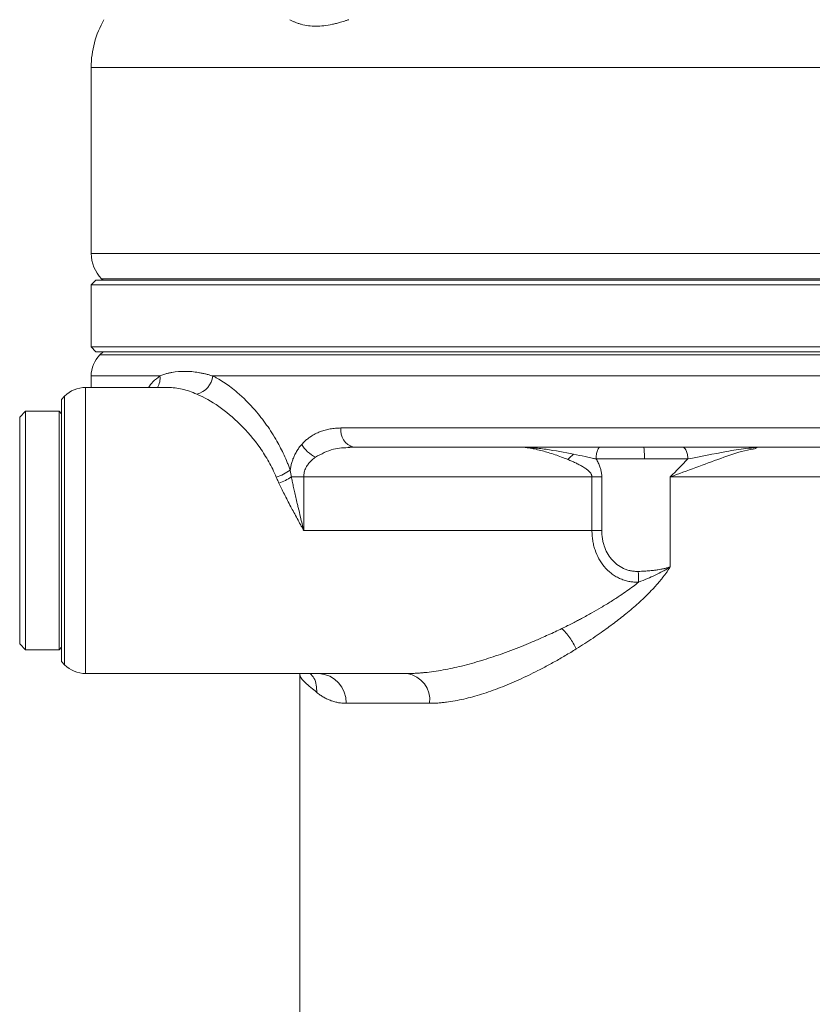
# Model space of a CAD drawing. Header units: millimetres. Extents: x 38 to 1003, y -143 to 975.
# Tile 11 of 29: x 218 to 284, y 639 to 722. Entities that reach past the tile are written whole.
import ezdxf

# ---------------------------------------------------------------- set-up
doc = ezdxf.new("R2010")
doc.units = ezdxf.units.MM

msp = doc.modelspace()

# ---------------------------------------------------------------- linework, layer by layer
at = {"color": 7, "linetype": 'Continuous', "lineweight": 15}
for p, q in [((223.966, 718.016), (223.966, 702.402)), ((224.366, 700.159), (223.966, 699.759)), ((223.966, 699.759), (223.966, 694.559)), ((348.511, 699.759), (223.966, 699.759)), ((224.366, 700.159), (348.114, 700.159)), ((224.845, 700.28), (224.966, 700.159)), ((224.845, 700.28), (348.087, 700.28)), ((223.966, 694.559), (224.366, 694.159)), ((223.966, 694.559), (348.966, 694.559)), ((348.566, 694.159), (224.366, 694.159)), ((224.966, 694.159), (224.698, 693.891)), ((223.966, 692.124), (223.966, 691.159)), ((230.417, 691.159), (223.502, 691.159)), ((221.734, 690.427), (221.466, 690.159)), ((221.466, 690.159), (221.466, 668.159)), ((218.466, 689.159), (217.966, 688.659)), ((221.266, 689.159), (218.466, 689.159)), ((218.466, 689.159), (218.466, 679.159)), ((221.466, 688.959), (221.266, 689.159)), ((221.266, 669.159), (221.266, 689.159)), ((217.966, 688.659), (217.966, 669.659)), ((245.987, 686.159), (245.67, 686.124)), ((279.7, 686.072), (279.84, 686.134)), ((279.838, 686.11), (280.47, 686.159)), ((241.802, 683.659), (265.988, 683.659)), ((241.802, 683.659), (241.802, 679.159)), ((265.988, 679.159), (265.988, 683.659)), ((266.812, 683.659), (266.812, 679.159)), ((272.56, 683.659), (322.872, 683.659)), ((272.56, 683.659), (272.56, 676.107)), ((218.466, 679.159), (218.466, 669.159)), ((241.802, 679.159), (265.988, 679.159)), ((265.988, 679.159), (266.812, 679.159)), ((217.966, 669.659), (218.466, 669.159)), ((218.466, 669.159), (221.266, 669.159)), ((221.266, 669.159), (221.466, 669.359)), ((221.466, 668.159), (221.734, 667.891)), ((223.502, 667.159), (239.865, 667.159)), ((239.866, 667.159), (250.476, 667.159)), ((241.466, 667.159), (241.466, 632.659)), ((252.371, 664.659), (245.35, 664.659))]:
    msp.add_line(p, q, dxfattribs=at)
at = {"color": 8, "linetype": 'Continuous', "lineweight": 15}
for p, q in [((346.839, 718.016), (223.966, 718.016)), ((223.966, 702.402), (348.966, 702.402)), ((224.698, 693.891), (348.234, 693.891)), ((223.966, 692.124), (229.732, 692.124)), ((234.175, 692.124), (348.966, 692.124)), ((223.502, 691.159), (223.502, 667.159)), ((221.734, 690.427), (221.734, 667.891))]:
    msp.add_line(p, q, dxfattribs=at)
at = {"color": 7, "linetype": 'Continuous', "lineweight": 15, "flags": 128}
for points in [[(288.896, 687.759), (284.11, 687.759), (279.338, 687.759), (274.607, 687.759), (269.946, 687.759), (265.382, 687.759), (260.942, 687.759), (256.651, 687.759), (252.535, 687.759), (248.618, 687.759), (244.923, 687.759)], [(241.802, 683.659), (241.661, 683.659), (241.521, 683.659), (241.383, 683.659), (241.249, 683.659), (241.119, 683.659), (240.994, 683.659), (240.875, 683.659), (240.764, 683.659)], [(265.988, 683.659), (266.093, 683.659), (266.198, 683.659), (266.302, 683.659), (266.406, 683.659), (266.509, 683.659), (266.611, 683.659), (266.712, 683.659), (266.812, 683.659)]]:
    msp.add_lwpolyline(points, dxfattribs=at)
at = {"color": 7, "linetype": 'Continuous', "lineweight": 15}
for centre, radius, start, end in [((231.966, 718.016), 8, 150, 180), ((226.966, 702.402), 3, 180, 225), ((226.466, 692.124), 2.5, 135, 180), ((232.392, 692.338), 1.795, 284.31554, 353.13916), ((223.502, 688.659), 2.5, 90, 135), ((246.323, 687.536), 1.417, 170.93485, 256.28776), ((238.392, 687.253), 3.781, 286.96439, 307.00244), ((238.198, 687.408), 4.543, 289.63668, 304.38144), ((223.502, 669.659), 2.5, 225, 270), ((242.953, 664.762), 2.399, 357.53402, 87.30089), ((250.125, 664.925), 2.261, 353.23921, 81.06141)]:
    msp.add_arc(centre, radius, start, end, dxfattribs=at)
at = {"color": 8, "linetype": 'Continuous', "lineweight": 15}
msp.add_arc((228.302, 691.923), 1.444, 328.05252, 7.9673, dxfattribs=at)
at = {"color": 7, "linetype": 'Continuous', "lineweight": 15}
for points, knots in [([(245.574, 722.016), (245.493, 721.989), (245.335, 721.937), (245.109, 721.865), (244.846, 721.786), (244.546, 721.705), (244.073, 721.593), (243.492, 721.493), (242.818, 721.451), (242.182, 721.493), (241.694, 721.593), (241.331, 721.705), (241.087, 721.797), (240.851, 721.901), (240.704, 721.976), (240.627, 722.016)], [0, 0, 0, 0, 0.0418704, 0.0812485, 0.1181409, 0.1797463, 0.240328, 0.3720271, 0.50016, 0.6282458, 0.7599299, 0.8203041, 0.8818114, 0.9382165, 1, 1, 1, 1]), ([(229.732, 692.124), (229.788, 692.146), (229.897, 692.191), (230.061, 692.249), (230.253, 692.309), (230.479, 692.368), (231.005, 692.476), (231.828, 692.543), (232.683, 692.467), (233.27, 692.357), (233.562, 692.292), (233.863, 692.215), (234.068, 692.155), (234.175, 692.124)], [0, 0, 0, 0, 0.043589, 0.085181, 0.124783, 0.187029, 0.249929, 0.500677, 0.751141, 0.813358, 0.875868, 0.935053, 1, 1, 1, 1]), ([(234.175, 692.124), (234.271, 692.074), (234.441, 691.988), (234.781, 691.794), (235.366, 691.426), (236.393, 690.645), (237.579, 689.469), (238.695, 688.05), (239.506, 686.773), (240.065, 685.691), (240.378, 684.976), (240.548, 684.556), (240.627, 684.341), (240.667, 684.233)], [0, 0, 0, 0, 0.040568, 0.070995, 0.141996, 0.284038, 0.497408, 0.642641, 0.78356, 0.89154, 0.94571, 0.972841, 1, 1, 1, 1]), ([(230.417, 691.159), (230.806, 691.159), (231.199, 691.111), (232, 690.922), (232.41, 690.781), (232.836, 690.598)], [0, 0, 0, 0, 0.5, 0.5, 1, 1, 1, 1]), ([(232.836, 690.598), (233.444, 690.339), (234.059, 689.994), (235.283, 689.145), (235.89, 688.641), (237.061, 687.478), (237.624, 686.818), (238.396, 685.712), (238.64, 685.323), (238.982, 684.712), (239.092, 684.503), (239.301, 684.077), (239.399, 683.858), (239.495, 683.636)], [0, 0, 0, 0, 0.25, 0.25, 0.5, 0.5, 0.75, 0.75, 0.875, 0.875, 0.9375, 0.9375, 1, 1, 1, 1]), ([(241.634, 686.379), (241.671, 686.42), (241.745, 686.502), (241.862, 686.617), (241.983, 686.728), (242.109, 686.834), (242.24, 686.934), (242.456, 687.086), (242.769, 687.271), (243.179, 687.454), (243.599, 687.593), (244.025, 687.689), (244.468, 687.748), (244.77, 687.755), (244.923, 687.759)], [0, 0, 0, 0, 0.04132, 0.083118, 0.125456, 0.168395, 0.211992, 0.256303, 0.379586, 0.507065, 0.626869, 0.748575, 0.872769, 1, 1, 1, 1]), ([(240.667, 684.233), (240.675, 684.287), (240.691, 684.394), (240.721, 684.551), (240.758, 684.707), (240.8, 684.861), (240.847, 685.013), (240.901, 685.163), (240.961, 685.311), (241.056, 685.523), (241.198, 685.79), (241.401, 686.101), (241.555, 686.285), (241.634, 686.379)], [0, 0, 0, 0, 0.062514, 0.125091, 0.187905, 0.25113, 0.314938, 0.379494, 0.444958, 0.511484, 0.669478, 0.831768, 1, 1, 1, 1]), ([(242.782, 685.318), (242.563, 685.423), (242.328, 685.582), (241.92, 685.96), (241.748, 686.176), (241.634, 686.379)], [0, 0, 0, 0, 0.5, 0.5, 1, 1, 1, 1]), ([(245.569, 686.149), (245.611, 686.155), (245.691, 686.168), (245.765, 686.179), (245.801, 686.184)], [0, 0, 0, 0, 0.519705, 1, 1, 1, 1]), ([(347.366, 686.159), (347.365, 686.159), (347.363, 686.159), (347.347, 686.159), (347.321, 686.159), (347.285, 686.159), (347.238, 686.159), (347.181, 686.159), (347.114, 686.159), (347.036, 686.159), (346.948, 686.159), (346.85, 686.159), (346.578, 686.159), (346.01, 686.159), (344.921, 686.159), (343.532, 686.159), (341.848, 686.159), (339.88, 686.159), (336.888, 686.159), (332.486, 686.159), (326.258, 686.159), (319.211, 686.159), (311.488, 686.159), (303.252, 686.159), (294.669, 686.159), (285.919, 686.159), (278.632, 686.159), (272.904, 686.159), (268.675, 686.159), (264.538, 686.159), (260.514, 686.159), (256.624, 686.159), (253.719, 686.159), (251.707, 686.159), (250.52, 686.159), (249.353, 686.159), (248.209, 686.159), (247.084, 686.159), (246.353, 686.159), (245.987, 686.159)], [0, 0, 0, 0, 0.0056914, 0.0113785, 0.0170621, 0.0227433, 0.0284231, 0.0341024, 0.0397822, 0.0454634, 0.051147, 0.0568341, 0.0625255, 0.0937914, 0.1250613, 0.1563056, 0.187554, 0.2188226, 0.2500952, 0.3125523, 0.3750408, 0.437524, 0.4999855, 0.5624851, 0.6249363, 0.6874345, 0.7499, 0.7811577, 0.8124194, 0.8436834, 0.8749515, 0.906197, 0.9374464, 0.9478809, 0.9583039, 0.9687213, 0.9791391, 0.9895633, 1, 1, 1, 1]), ([(259.882, 686.159), (259.972, 686.159), (260.064, 686.158), (260.248, 686.153), (260.34, 686.149), (260.618, 686.135), (260.805, 686.121), (261.371, 686.07), (261.753, 686.023), (262.904, 685.859), (263.679, 685.718), (264.442, 685.564)], [0, 0, 0, 0, 0.0625, 0.0625, 0.125, 0.125, 0.25, 0.25, 0.5, 0.5, 1, 1, 1, 1]), ([(263.958, 685.118), (263.888, 685.146), (263.712, 685.217), (263.358, 685.352), (262.882, 685.52), (262.351, 685.691), (261.816, 685.844), (261.312, 685.971), (260.858, 686.063), (260.481, 686.12), (260.168, 686.153), (259.976, 686.157), (259.882, 686.159)], [0, 0, 0, 0, 0.0496161, 0.1250851, 0.2510161, 0.3871597, 0.5037112, 0.6357862, 0.7548477, 0.8419501, 0.9236186, 1, 1, 1, 1]), ([(266.72, 686.159), (266.675, 686.159), (266.626, 686.138), (266.532, 686.04), (266.487, 685.964), (266.413, 685.769), (266.384, 685.651), (266.346, 685.405), (266.338, 685.278), (266.339, 685.16)], [0, 0, 0, 0, 0.25, 0.25, 0.5, 0.5, 0.75, 0.75, 1, 1, 1, 1]), ([(270.326, 686.159), (270.334, 686.159), (270.343, 686.138), (270.36, 686.04), (270.368, 685.964), (270.381, 685.769), (270.386, 685.65), (270.393, 685.404), (270.394, 685.277), (270.394, 685.159)], [0, 0, 0, 0, 0.25, 0.25, 0.5, 0.5, 0.75, 0.75, 1, 1, 1, 1]), ([(273.56, 686.159), (273.616, 686.159), (273.676, 686.138), (273.792, 686.04), (273.848, 685.964), (273.94, 685.769), (273.976, 685.65), (274.022, 685.404), (274.032, 685.277), (274.032, 685.159)], [0, 0, 0, 0, 0.25, 0.25, 0.5, 0.5, 0.75, 0.75, 1, 1, 1, 1]), ([(242.782, 685.318), (242.733, 685.282), (242.639, 685.213), (242.506, 685.1), (242.385, 684.983), (242.275, 684.863), (242.177, 684.74), (242.079, 684.598), (241.985, 684.433), (241.904, 684.243), (241.846, 684.05), (241.809, 683.855), (241.805, 683.724), (241.802, 683.659)], [0, 0, 0, 0, 0.095229, 0.186377, 0.273595, 0.357056, 0.436958, 0.513524, 0.618378, 0.718395, 0.814574, 0.908035, 1, 1, 1, 1]), ([(265.988, 683.659), (265.987, 683.679), (265.985, 683.719), (265.972, 683.779), (265.952, 683.839), (265.922, 683.9), (265.885, 683.961), (265.84, 684.023), (265.786, 684.085), (265.678, 684.193), (265.486, 684.346), (265.216, 684.518), (264.911, 684.685), (264.612, 684.833), (264.288, 684.98), (264.075, 685.069), (263.958, 685.118)], [0, 0, 0, 0, 0.02236, 0.045383, 0.069458, 0.094926, 0.122075, 0.151143, 0.182325, 0.215779, 0.326291, 0.463628, 0.584677, 0.727906, 0.851181, 1, 1, 1, 1]), ([(264.442, 685.564), (264.769, 685.498), (265.095, 685.428), (265.572, 685.324), (265.729, 685.289), (265.961, 685.239), (266.038, 685.222), (266.151, 685.198), (266.189, 685.191), (266.264, 685.174), (266.301, 685.162), (266.339, 685.16)], [0, 0, 0, 0, 0.5, 0.5, 0.75, 0.75, 0.875, 0.875, 0.9375, 0.9375, 1, 1, 1, 1]), ([(266.339, 685.16), (266.656, 685.16), (266.984, 685.159), (267.648, 685.159), (267.986, 685.159), (269.011, 685.159), (269.704, 685.159), (270.394, 685.159)], [0, 0, 0, 0, 0.25, 0.25, 0.5, 0.5, 1, 1, 1, 1]), ([(266.339, 685.16), (266.371, 685.103), (266.436, 684.993), (266.521, 684.824), (266.597, 684.658), (266.676, 684.457), (266.748, 684.217), (266.802, 683.937), (266.809, 683.751), (266.812, 683.659)], [0, 0, 0, 0, 0.124572, 0.244039, 0.358697, 0.468879, 0.652496, 0.828658, 1, 1, 1, 1]), ([(270.394, 685.159), (271.03, 685.159), (271.658, 685.159), (272.878, 685.159), (273.472, 685.159), (274.032, 685.159)], [0, 0, 0, 0, 0.5, 0.5, 1, 1, 1, 1]), ([(240.764, 683.659), (240.745, 683.757), (240.727, 683.855), (240.695, 684.046), (240.681, 684.139), (240.667, 684.233)], [0, 0, 0, 0, 0.5, 0.5, 1, 1, 1, 1]), ([(239.725, 683.13), (239.678, 683.229), (239.599, 683.398), (239.525, 683.567), (239.495, 683.636)], [0, 0, 0, 0, 0.59026, 1, 1, 1, 1]), ([(240.764, 683.659), (240.789, 683.535), (240.843, 683.274), (240.932, 682.863), (241.031, 682.414), (241.142, 681.927), (241.247, 681.478), (241.376, 680.927), (241.511, 680.363), (241.666, 679.723), (241.757, 679.347), (241.802, 679.159)], [0, 0, 0, 0, 0.08323, 0.174809, 0.274731, 0.382988, 0.499564, 0.573994, 0.749734, 0.875193, 1, 1, 1, 1]), ([(241.802, 679.159), (241.791, 679.18), (241.769, 679.222), (241.722, 679.304), (241.643, 679.45), (241.483, 679.74), (241.251, 680.165), (240.981, 680.662), (240.707, 681.173), (240.442, 681.679), (240.182, 682.188), (239.943, 682.669), (239.796, 682.979), (239.725, 683.13)], [0, 0, 0, 0, 0.015524, 0.031219, 0.062437, 0.124873, 0.249749, 0.381976, 0.499579, 0.635098, 0.763653, 0.885275, 1, 1, 1, 1]), ([(269.906, 674.822), (269.851, 674.821), (269.74, 674.819), (269.575, 674.825), (269.41, 674.838), (269.247, 674.859), (269.004, 674.902), (268.684, 674.985), (268.302, 675.135), (267.94, 675.327), (267.493, 675.635), (267.007, 676.106), (266.548, 676.78), (266.279, 677.407), (266.127, 677.934), (266.047, 678.335), (265.997, 678.744), (265.991, 679.02), (265.988, 679.159)], [0, 0, 0, 0, 0.025187, 0.050241, 0.075223, 0.100197, 0.125226, 0.187595, 0.250503, 0.312755, 0.375838, 0.500966, 0.624049, 0.750764, 0.81272, 0.874644, 0.936939, 1, 1, 1, 1]), ([(266.812, 679.159), (266.813, 679.096), (266.814, 678.971), (266.827, 678.784), (266.847, 678.599), (266.876, 678.416), (266.913, 678.236), (266.958, 678.057), (267.057, 677.731), (267.249, 677.277), (267.61, 676.742), (268.066, 676.293), (268.525, 676.012), (268.922, 675.855), (269.235, 675.772), (269.555, 675.725), (269.771, 675.725), (269.879, 675.725)], [0, 0, 0, 0, 0.03645, 0.072576, 0.108458, 0.144177, 0.179814, 0.215453, 0.251177, 0.377804, 0.501148, 0.627062, 0.750296, 0.812841, 0.875098, 0.937537, 1, 1, 1, 1]), ([(272.56, 676.107), (272.511, 676.03), (272.41, 675.872), (272.248, 675.639), (272.076, 675.404), (271.893, 675.168), (271.7, 674.93), (271.496, 674.69), (271.282, 674.449), (271.057, 674.206), (270.603, 673.735), (269.874, 673.04), (268.873, 672.186), (267.829, 671.367), (266.904, 670.695), (266.082, 670.129), (265.379, 669.664), (264.906, 669.367), (264.668, 669.217)], [0, 0, 0, 0, 0.025225, 0.051159, 0.077826, 0.105244, 0.133433, 0.162409, 0.192189, 0.222787, 0.254216, 0.374231, 0.504311, 0.625689, 0.752595, 0.834065, 0.916519, 1, 1, 1, 1]), ([(269.879, 675.725), (269.967, 675.729), (270.138, 675.735), (270.386, 675.749), (270.621, 675.763), (270.84, 675.781), (271.046, 675.8), (271.27, 675.825), (271.513, 675.858), (271.787, 675.905), (272.056, 675.962), (272.318, 676.028), (272.482, 676.081), (272.56, 676.107)], [0, 0, 0, 0, 0.09528, 0.185535, 0.270778, 0.351023, 0.426287, 0.496589, 0.598995, 0.69657, 0.805017, 0.906091, 1, 1, 1, 1]), ([(272.56, 676.107), (272.503, 676.07), (272.403, 676.004), (272.197, 675.88), (271.836, 675.673), (271.301, 675.404), (270.622, 675.101), (270.155, 674.919), (269.906, 674.822)], [0, 0, 0, 0, 0.070767, 0.122982, 0.246864, 0.496631, 0.732488, 1, 1, 1, 1]), ([(263.457, 670.931), (263.621, 671.012), (263.931, 671.164), (264.37, 671.386), (264.759, 671.588), (265.294, 671.87), (265.955, 672.232), (266.787, 672.711), (267.58, 673.192), (268.302, 673.659), (268.912, 674.077), (269.427, 674.449), (269.751, 674.701), (269.906, 674.822)], [0, 0, 0, 0, 0.0743, 0.140947, 0.19994, 0.25128, 0.384737, 0.502001, 0.633611, 0.75179, 0.840554, 0.923279, 1, 1, 1, 1]), ([(250.476, 667.159), (250.576, 667.16), (250.774, 667.161), (251.073, 667.171), (251.37, 667.187), (251.667, 667.209), (252.114, 667.25), (252.726, 667.324), (253.748, 667.49), (255.081, 667.778), (256.682, 668.221), (258.36, 668.774), (259.742, 669.294), (260.898, 669.768), (261.65, 670.093), (262.515, 670.481), (263.08, 670.751), (263.457, 670.931)], [0, 0, 0, 0, 0.025349, 0.050438, 0.075266, 0.099837, 0.124152, 0.185461, 0.248726, 0.369198, 0.498717, 0.617118, 0.749328, 0.80822, 0.874698, 0.916478, 1, 1, 1, 1]), ([(263.457, 670.931), (263.68, 670.73), (263.914, 670.465), (264.338, 669.865), (264.526, 669.533), (264.668, 669.217)], [0, 0, 0, 0, 0.5, 0.5, 1, 1, 1, 1]), ([(264.668, 669.217), (264.515, 669.123), (264.208, 668.934), (263.748, 668.66), (263.288, 668.393), (262.83, 668.134), (262.372, 667.883), (261.916, 667.64), (261.072, 667.203), (259.86, 666.62), (258.278, 665.953), (256.739, 665.408), (255.227, 664.992), (254.136, 664.792), (253.421, 664.711), (253.072, 664.682), (252.722, 664.664), (252.491, 664.661), (252.371, 664.659)], [0, 0, 0, 0, 0.035783, 0.071502, 0.107165, 0.142778, 0.178348, 0.213881, 0.249386, 0.375706, 0.498759, 0.626037, 0.748721, 0.874126, 0.905724, 0.937002, 0.966977, 1, 1, 1, 1]), ([(242.9, 665.578), (242.861, 665.611), (242.785, 665.675), (242.677, 665.764), (242.557, 665.862), (242.425, 665.967), (242.245, 666.113), (242.036, 666.287), (241.76, 666.541), (241.598, 666.745), (241.517, 666.911), (241.483, 667.007), (241.468, 667.091), (241.466, 667.145), (241.466, 667.159)], [0, 0, 0, 0, 0.0413276, 0.0820713, 0.1222355, 0.1819342, 0.2459611, 0.3628509, 0.4958922, 0.7475536, 0.8066438, 0.8737356, 0.9664497, 1, 1, 1, 1]), ([(244.891, 664.688), (244.837, 664.695), (244.728, 664.711), (244.567, 664.742), (244.407, 664.781), (244.248, 664.826), (244.091, 664.879), (243.935, 664.94), (243.728, 665.03), (243.473, 665.165), (243.176, 665.354), (242.993, 665.502), (242.9, 665.578)], [0, 0, 0, 0, 0.067379, 0.136143, 0.206309, 0.277892, 0.350904, 0.425361, 0.501273, 0.657933, 0.82415, 1, 1, 1, 1]), ([(245.35, 664.659), (245.27, 664.661), (245.114, 664.664), (244.965, 664.68), (244.891, 664.688)], [0, 0, 0, 0, 0.511229, 1, 1, 1, 1])]:
    msp.add_open_spline(points, degree=3, knots=knots, dxfattribs=at)
at = {"color": 8, "linetype": 'Continuous', "lineweight": 15}
for points, knots in [([(228.769, 691.159), (228.893, 691.321), (229.19, 691.708), (229.532, 691.971), (229.732, 692.124)], [0, 0, 0, 0, 0.417037, 1, 1, 1, 1]), ([(245.67, 686.124), (245.205, 686.103), (244.184, 686.057), (243.276, 685.578), (242.782, 685.318)], [0, 0, 0, 0, 0.455919, 1, 1, 1, 1]), ([(279.76, 686.029), (279.44, 685.978), (278.541, 685.838), (276.11, 684.964), (273.985, 684.183), (272.56, 683.659)], [0, 0, 0, 0, 0.154011, 0.432531, 1, 1, 1, 1]), ([(274.032, 685.159), (275.115, 685.372), (276.746, 685.692), (278.71, 686.04), (279.53, 686.091), (279.838, 686.11)], [0, 0, 0, 0, 0.551646, 0.831444, 1, 1, 1, 1]), ([(242.9, 665.578), (242.893, 665.783), (242.881, 666.199), (242.705, 666.766), (242.455, 667.039), (242.345, 667.159)], [0, 0, 0, 0, 0.352366, 0.713985, 1, 1, 1, 1])]:
    msp.add_open_spline(points, degree=3, knots=knots, dxfattribs=at)
at = {"color": 7, "linetype": 'Continuous', "lineweight": 15}
for points in [[(263.958, 685.118), (264.118, 685.247), (264.282, 685.398), (264.442, 685.565)], [(274.032, 685.159), (273.555, 684.666), (273.065, 684.163), (272.56, 683.659)], [(269.879, 675.725), (269.888, 675.419), (269.897, 675.108), (269.906, 674.822)]]:
    msp.add_open_spline(points, degree=3, dxfattribs=at)

doc.saveas('drawing.dxf')
